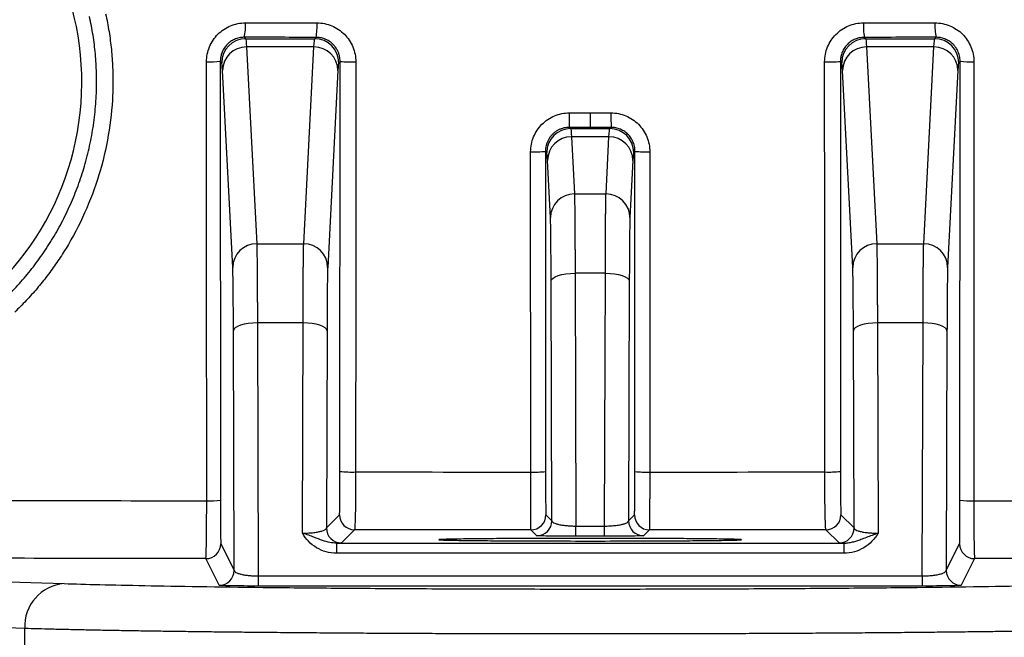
# Model space of a CAD drawing. Header units: millimetres. Extents: x 5 to 597, y 5 to 415.
# Tile 125 of 132: x 492.23 to 498.8, y 315.16 to 319.29. Entities that reach past the tile are written whole.
import ezdxf

# ---------------------------------------------------------------- set-up
doc = ezdxf.new("R2010")
doc.units = ezdxf.units.MM

msp = doc.modelspace()

# ---------------------------------------------------------------- linework, layer by layer
at = {"color": 7, "linetype": 'Continuous', "lineweight": 25}
for p, q in [((493.7293, 319.1691), (493.7388, 319.1596)), ((493.7388, 319.1596), (494.1998, 319.1596)), ((494.1998, 319.1596), (494.2091, 319.1688)), ((497.8695, 319.1688), (497.8788, 319.1596)), ((497.8788, 319.1596), (498.3398, 319.1596)), ((498.3398, 319.1596), (498.3493, 319.1691)), ((493.744, 319.1049), (493.8125, 317.7913)), ((494.1946, 319.1049), (493.744, 319.1049)), ((494.1261, 317.7913), (494.1946, 319.1049)), ((497.884, 319.1049), (497.9525, 317.7913)), ((498.3346, 319.1049), (497.884, 319.1049)), ((498.2661, 317.7913), (498.3346, 319.1049)), ((493.5692, 319.0092), (493.5701, 316.0792)), ((493.5788, 318.9996), (493.5692, 319.0092)), ((498.5094, 319.0092), (498.4998, 318.9996)), ((498.5085, 316.0792), (498.5094, 319.0092)), ((493.6525, 317.6335), (493.584, 318.9471)), ((494.3546, 318.9471), (494.2861, 317.6335)), ((494.3688, 319.0086), (494.3598, 318.9996)), ((494.368, 316.2716), (494.3688, 319.0086)), ((497.7097, 319.0086), (497.7106, 316.2716)), ((497.7188, 318.9996), (497.7097, 319.0086)), ((497.7925, 317.6335), (497.724, 318.9471)), ((498.4946, 318.9471), (498.4261, 317.6335)), ((496.0393, 318.6647), (496.0393, 318.5682)), ((495.9002, 318.5682), (495.9088, 318.5596)), ((495.9088, 318.5596), (496.1698, 318.5596)), ((496.1698, 318.5596), (496.1784, 318.5682)), ((495.914, 318.5049), (495.9339, 318.1234)), ((496.1646, 318.5049), (495.914, 318.5049)), ((496.1447, 318.1234), (496.1646, 318.5049)), ((495.6422, 316.2678), (495.6415, 318.4046)), ((495.7402, 318.4081), (495.7409, 316.2713)), ((495.7488, 318.3996), (495.7402, 318.4081)), ((496.3383, 318.4081), (496.3298, 318.3996)), ((496.3377, 316.2713), (496.3383, 318.4081)), ((496.4371, 318.4046), (496.4364, 316.2678)), ((495.7739, 317.9656), (495.754, 318.3471)), ((496.3246, 318.3471), (496.3047, 317.9656)), ((495.9339, 318.1234), (496.1447, 318.1234)), ((493.8125, 317.7913), (494.1261, 317.7913)), ((497.9525, 317.7913), (498.2661, 317.7913)), ((496.1403, 317.5948), (495.9382, 317.5948)), ((495.9382, 317.5948), (495.9433, 315.9073)), ((496.1353, 315.9073), (496.1403, 317.5948)), ((495.7831, 315.9422), (495.7783, 317.5427)), ((496.3003, 317.5427), (496.2955, 315.9422)), ((494.1217, 317.2627), (493.8169, 317.2627)), ((493.8169, 317.2627), (493.8219, 315.5743)), ((494.1175, 315.8595), (494.1217, 317.2627)), ((497.9569, 317.2627), (497.9611, 315.8595)), ((498.2617, 317.2627), (497.9569, 317.2627)), ((498.2567, 315.5743), (498.2617, 317.2627)), ((493.6617, 315.6116), (493.6569, 317.2106)), ((494.2817, 317.2106), (494.2778, 315.8945)), ((497.8008, 315.8945), (497.7969, 317.2106)), ((498.4217, 317.2106), (498.4169, 315.6116)), ((494.2778, 315.8945), (494.3654, 315.9821)), ((495.7435, 315.9818), (495.7831, 315.9422)), ((496.2955, 315.9422), (496.3351, 315.9818)), ((497.7132, 315.9821), (497.8008, 315.8945)), ((494.4654, 315.8821), (494.3778, 315.7945)), ((495.6831, 315.8422), (495.6435, 315.8818)), ((495.9433, 315.8398), (495.9433, 315.9073)), ((495.9433, 315.9073), (496.1353, 315.9073)), ((496.1353, 315.8398), (496.1353, 315.9073)), ((496.4351, 315.8818), (496.3955, 315.8422)), ((497.7008, 315.7945), (497.6132, 315.8821)), ((493.5726, 315.7897), (493.6617, 315.6116)), ((494.3447, 315.7933), (494.3447, 315.7259)), ((494.3447, 315.7933), (497.7339, 315.7933)), ((496.1353, 315.8398), (495.9433, 315.8398)), ((497.7339, 315.7933), (497.7339, 315.7259)), ((498.4169, 315.6116), (498.506, 315.7897)), ((497.7339, 315.7259), (494.3447, 315.7259)), ((487.5017, 315.6843), (492.5268, 315.5233)), ((493.5617, 315.5117), (493.4726, 315.6897)), ((498.6059, 315.6897), (498.5169, 315.5117)), ((493.8219, 315.5743), (493.8219, 315.5069)), ((493.8219, 315.5743), (498.2567, 315.5743)), ((498.2567, 315.5743), (498.2567, 315.5069)), ((498.2567, 315.5069), (493.8219, 315.5069)), ((492.2633, 315.2233), (487.2382, 315.3843)), ((492.2633, 315.0504), (492.2633, 315.2233))]:
    msp.add_line(p, q, dxfattribs=at)
at = {"color": 7, "linetype": 'Continuous', "lineweight": 25, "flags": 128}
for points in [[(493.4783, 316.0758), (493.4778, 317.7165), (493.4774, 319.0057)], [(494.4739, 319.0051), (494.4734, 317.4724), (494.473, 316.2682)], [(497.6055, 316.2682), (497.6051, 317.8009), (497.6047, 319.0051)], [(498.6012, 319.0057), (498.6007, 317.3649), (498.6003, 316.0758)], [(495.7783, 317.5427), (495.7816, 317.5529), (495.7908, 317.5626), (495.8057, 317.5716), (495.8256, 317.5794), (495.8498, 317.5859), (495.8773, 317.5907), (495.9072, 317.5938), (495.9382, 317.5948)], [(496.1403, 317.5948), (496.1714, 317.5938), (496.2013, 317.5907), (496.2288, 317.5859), (496.253, 317.5794), (496.2729, 317.5716), (496.2878, 317.5626), (496.297, 317.5529), (496.3003, 317.5427)], [(493.8169, 317.2627), (493.7858, 317.2617), (493.7559, 317.2586), (493.7284, 317.2538), (493.7042, 317.2473), (493.6843, 317.2394), (493.6694, 317.2305), (493.6602, 317.2208), (493.6569, 317.2106)], [(494.2817, 317.2106), (494.2784, 317.2208), (494.2692, 317.2305), (494.2543, 317.2394), (494.2344, 317.2473), (494.2102, 317.2538), (494.1827, 317.2586), (494.1528, 317.2617), (494.1217, 317.2627)], [(497.9569, 317.2627), (497.9258, 317.2617), (497.8959, 317.2586), (497.8684, 317.2538), (497.8442, 317.2473), (497.8243, 317.2394), (497.8094, 317.2305), (497.8002, 317.2208), (497.7969, 317.2106)], [(498.4217, 317.2106), (498.4184, 317.2208), (498.4092, 317.2305), (498.3943, 317.2394), (498.3744, 317.2473), (498.3502, 317.2538), (498.3227, 317.2586), (498.2928, 317.2617), (498.2617, 317.2627)]]:
    msp.add_lwpolyline(points, dxfattribs=at)
at = {"color": 7, "linetype": 'Continuous', "lineweight": 25}
for centre, radius, start, end in [((490.7393, 318.8691), 1.9051, 294.59335, 57.03856), ((493.4037, 319.2427), 0.3338, 347.26177, 3.93599), ((493.7973, 319.2424), 0.4182, 349.87305, 3.14787), ((498.2813, 319.2424), 0.4182, 176.85213, 190.12695), ((498.6749, 319.2427), 0.3338, 176.06401, 192.73823), ((493.7388, 318.9996), 0.16, 90.00511, 179.99489), ((494.1998, 318.9996), 0.16, 0.00511, 89.99489), ((497.8788, 318.9996), 0.16, 90.00511, 179.99489), ((498.3398, 318.9996), 0.16, 0.00511, 89.99489), ((493.7432, 318.9457), 0.1592, 89.70481, 179.50619), ((494.1954, 318.9457), 0.1592, 0.49381, 90.29519), ((497.8832, 318.9457), 0.1592, 89.70481, 179.50619), ((498.3354, 318.9457), 0.1592, 0.49381, 90.29519), ((493.4986, 319.6571), 0.6517, 268.13992, 276.2175), ((498.58, 319.6571), 0.6517, 263.7825, 271.86008), ((494.4473, 319.7871), 0.7825, 264.24619, 271.94807), ((497.6313, 319.7871), 0.7825, 268.05193, 275.75381), ((490.4615, 318.6416), 5.4392, 359.22631, 0.24293), ((501.6171, 318.6416), 5.4392, 179.75707, 180.77369), ((495.9088, 318.3996), 0.16, 90.00511, 179.99489), ((496.1698, 318.3996), 0.16, 0.00511, 89.99489), ((495.9132, 318.3457), 0.1592, 89.70481, 179.50619), ((496.1654, 318.3457), 0.1592, 0.49381, 90.29519), ((495.6655, 319.1257), 0.7215, 268.09973, 275.94986), ((496.4131, 319.1257), 0.7215, 264.05014, 271.90027), ((495.9331, 317.9642), 0.1592, 89.70481, 179.50619), ((496.1455, 317.9642), 0.1592, 0.49381, 90.29519), ((493.8117, 317.6321), 0.1592, 89.70481, 179.50619), ((494.1269, 317.6321), 0.1592, 0.49381, 90.29519), ((497.9517, 317.6321), 0.1592, 89.70481, 179.50619), ((498.2669, 317.6321), 0.1592, 0.49381, 90.29519), ((494.4465, 317.05), 0.7823, 264.24583, 271.94796), ((495.6661, 316.989), 0.7216, 268.09969, 275.94968), ((496.4125, 316.989), 0.7216, 264.05032, 271.90031), ((497.6321, 317.05), 0.7823, 268.05204, 275.75417), ((493.4995, 316.7274), 0.652, 268.13977, 276.21622), ((498.5791, 316.7274), 0.652, 263.78378, 271.86023), ((494.4654, 315.9821), 0.1, 180.00511, 269.99489), ((495.6435, 315.9818), 0.1, 270.00511, 359.99489), ((495.6831, 315.9422), 0.1, 270.00511, 359.99489), ((496.3955, 315.9422), 0.1, 180.00511, 269.99489), ((496.4351, 315.9818), 0.1, 180.00511, 269.99489), ((497.6132, 315.9821), 0.1, 270.00511, 359.99489), ((494.3778, 315.8945), 0.1, 180.00511, 269.99489), ((497.7008, 315.8945), 0.1, 270.00511, 359.99489), ((493.4726, 315.7897), 0.1, 270.00695, 359.98651), ((498.606, 315.7897), 0.1, 180.01349, 269.99305), ((493.5617, 315.6117), 0.1, 270.00695, 359.98651), ((498.5169, 315.6117), 0.1, 180.01349, 269.99305), ((492.5493, 315.2378), 0.2863, 94.50712, 182.90924)]:
    msp.add_arc(centre, radius, start, end, dxfattribs=at)
for points, knots in [([(492.8036, 319.3259), (492.8078, 319.3062), (492.8161, 319.2668), (492.8264, 319.2072), (492.8351, 319.1475), (492.842, 319.0875), (492.8472, 319.0273), (492.8506, 318.9668), (492.8523, 318.9061), (492.8522, 318.8451), (492.8483, 318.7144), (492.8269, 318.5141), (492.7638, 318.25), (492.6686, 317.9955), (492.5668, 317.8027), (492.4782, 317.6654), (492.4142, 317.5767), (492.3459, 317.4919), (492.2736, 317.4108), (492.222, 317.3601), (492.1962, 317.3347)], [0, 0, 0, 0, 0.027846, 0.055647, 0.083426, 0.111208, 0.139017, 0.166875, 0.194807, 0.222837, 0.250987, 0.37526, 0.499935, 0.624612, 0.749094, 0.799748, 0.850027, 0.900068, 0.950012, 1, 1, 1, 1]), ([(492.7431, 318.8691), (492.743, 318.89), (492.7427, 318.9319), (492.7399, 318.9948), (492.7351, 319.0577), (492.7284, 319.1205), (492.7196, 319.1831), (492.7089, 319.2455), (492.7001, 319.2869), (492.6957, 319.3076)], [0, 0, 0, 0, 0.142172, 0.284573, 0.427203, 0.570061, 0.713147, 0.85646, 1, 1, 1, 1]), ([(493.4774, 319.0057), (493.4774, 319.04), (493.4841, 319.0737), (493.5036, 319.1209), (493.5115, 319.1358), (493.5303, 319.1641), (493.5413, 319.1775), (493.5771, 319.2135), (493.6061, 319.2328), (493.6684, 319.2588), (493.7025, 319.2656), (493.7367, 319.2656)], [0, 0, 0, 0, 0.25, 0.25, 0.375, 0.375, 0.5, 0.5, 0.75, 0.75, 1, 1, 1, 1]), ([(494.2149, 319.2653), (494.2492, 319.2653), (494.2828, 319.2585), (494.3299, 319.2389), (494.3448, 319.2309), (494.3729, 319.212), (494.3862, 319.201), (494.422, 319.165), (494.4413, 319.136), (494.4671, 319.0735), (494.4739, 319.0394), (494.4739, 319.0051)], [0, 0, 0, 0, 0.25, 0.25, 0.375, 0.375, 0.5, 0.5, 0.75, 0.75, 1, 1, 1, 1]), ([(497.6047, 319.0051), (497.6047, 319.0394), (497.6114, 319.0731), (497.6308, 319.1203), (497.6387, 319.1352), (497.6575, 319.1635), (497.6684, 319.1769), (497.7042, 319.2129), (497.733, 319.2323), (497.7953, 319.2584), (497.8294, 319.2653), (497.8636, 319.2653)], [0, 0, 0, 0, 0.25, 0.25, 0.375, 0.375, 0.5, 0.5, 0.75, 0.75, 1, 1, 1, 1]), ([(498.3419, 319.2656), (498.3761, 319.2656), (498.4097, 319.2589), (498.4568, 319.2394), (498.4717, 319.2314), (498.4999, 319.2126), (498.5133, 319.2016), (498.5491, 319.1656), (498.5685, 319.1366), (498.5943, 319.0741), (498.6012, 319.04), (498.6012, 319.0057)], [0, 0, 0, 0, 0.25, 0.25, 0.375, 0.375, 0.5, 0.5, 0.75, 0.75, 1, 1, 1, 1]), ([(493.7293, 319.1691), (493.7234, 319.1689), (493.7118, 319.1686), (493.6949, 319.1657), (493.679, 319.1614), (493.6641, 319.1556), (493.6503, 319.1486), (493.6377, 319.1407), (493.6263, 319.132), (493.6117, 319.1187), (493.5953, 319.0988), (493.5804, 319.0709), (493.5709, 319.0406), (493.5697, 319.0197), (493.5692, 319.0092)], [0, 0, 0, 0, 0.070547, 0.138804, 0.204776, 0.268466, 0.329882, 0.38903, 0.445917, 0.500551, 0.625761, 0.750659, 0.875366, 1, 1, 1, 1]), ([(494.3688, 319.0086), (494.3687, 319.0141), (494.3684, 319.0256), (494.3654, 319.0436), (494.3599, 319.0629), (494.3512, 319.0831), (494.3387, 319.1033), (494.319, 319.1265), (494.2918, 319.1475), (494.2598, 319.1615), (494.2324, 319.1679), (494.2161, 319.1685), (494.2091, 319.1688)], [0, 0, 0, 0, 0.065018, 0.137396, 0.217134, 0.304233, 0.39869, 0.500504, 0.666275, 0.80482, 0.916078, 1, 1, 1, 1]), ([(497.8695, 319.1688), (497.8641, 319.1686), (497.8518, 319.1683), (497.8313, 319.1647), (497.8073, 319.157), (497.781, 319.1432), (497.7547, 319.1219), (497.7329, 319.0942), (497.7185, 319.0638), (497.711, 319.0352), (497.7101, 319.017), (497.7097, 319.0086)], [0, 0, 0, 0, 0.06497, 0.147506, 0.247593, 0.365214, 0.500348, 0.649959, 0.783115, 0.899799, 1, 1, 1, 1]), ([(498.5094, 319.0092), (498.5092, 319.0152), (498.5089, 319.0271), (498.5057, 319.0449), (498.5008, 319.0622), (498.4939, 319.0789), (498.4851, 319.0946), (498.4747, 319.1094), (498.4604, 319.1253), (498.4407, 319.1417), (498.4143, 319.1565), (498.3833, 319.167), (498.3609, 319.1684), (498.3493, 319.1691)], [0, 0, 0, 0, 0.071341, 0.142698, 0.214093, 0.285548, 0.357086, 0.428728, 0.500498, 0.611775, 0.732085, 0.861481, 1, 1, 1, 1]), ([(492.1153, 317.4108), (492.1307, 317.4256), (492.1614, 317.4553), (492.2058, 317.5018), (492.249, 317.5499), (492.2908, 317.5996), (492.3311, 317.651), (492.37, 317.7039), (492.4073, 317.7584), (492.4431, 317.8143), (492.4771, 317.8717), (492.5094, 317.9305), (492.5398, 317.9907), (492.5684, 318.0522), (492.5951, 318.1149), (492.6197, 318.1788), (492.6423, 318.2439), (492.6628, 318.31), (492.6811, 318.3771), (492.6972, 318.4452), (492.711, 318.5141), (492.7224, 318.5839), (492.7314, 318.6543), (492.738, 318.7254), (492.7422, 318.7971), (492.7428, 318.845), (492.7431, 318.8691)], [0, 0, 0, 0, 0.039186, 0.078585, 0.118198, 0.158024, 0.198063, 0.238316, 0.278782, 0.319463, 0.360357, 0.401467, 0.442792, 0.484334, 0.526092, 0.568069, 0.610264, 0.652679, 0.695314, 0.73817, 0.781249, 0.82455, 0.868076, 0.911825, 0.9558, 1, 1, 1, 1]), ([(495.6415, 318.4046), (495.6415, 318.4389), (495.6482, 318.4725), (495.6676, 318.5197), (495.6756, 318.5346), (495.6943, 318.5629), (495.7052, 318.5763), (495.741, 318.6123), (495.7699, 318.6317), (495.8323, 318.6577), (495.8663, 318.6647), (495.9006, 318.6647)], [0, 0, 0, 0, 0.25, 0.25, 0.375, 0.375, 0.5, 0.5, 0.75, 0.75, 1, 1, 1, 1]), ([(496.178, 318.6647), (496.2122, 318.6647), (496.2459, 318.6579), (496.293, 318.6383), (496.3079, 318.6303), (496.336, 318.6114), (496.3494, 318.6004), (496.3852, 318.5644), (496.4045, 318.5354), (496.4302, 318.4729), (496.4371, 318.4389), (496.4371, 318.4046)], [0, 0, 0, 0, 0.25, 0.25, 0.375, 0.375, 0.5, 0.5, 0.75, 0.75, 1, 1, 1, 1]), ([(495.9002, 318.5682), (495.8941, 318.568), (495.8817, 318.5676), (495.8634, 318.5642), (495.8455, 318.5589), (495.8281, 318.5514), (495.8116, 318.5419), (495.7963, 318.5303), (495.7823, 318.5169), (495.77, 318.5018), (495.7595, 318.4851), (495.7511, 318.4672), (495.7449, 318.4481), (495.741, 318.4283), (495.7405, 318.4149), (495.7402, 318.4081)], [0, 0, 0, 0, 0.073142, 0.146899, 0.221275, 0.296275, 0.371904, 0.448164, 0.52506, 0.602596, 0.680775, 0.759602, 0.839079, 0.919211, 1, 1, 1, 1]), ([(496.3383, 318.4081), (496.3382, 318.414), (496.3378, 318.4257), (496.3348, 318.4429), (496.3302, 318.4597), (496.3238, 318.4757), (496.3157, 318.4908), (496.3062, 318.5049), (496.2953, 318.5178), (496.2832, 318.5294), (496.2701, 318.5397), (496.256, 318.5484), (496.2413, 318.5556), (496.2259, 318.5612), (496.2103, 318.5652), (496.1944, 318.5677), (496.1837, 318.568), (496.1784, 318.5682)], [0, 0, 0, 0, 0.070056, 0.139618, 0.208688, 0.277268, 0.34536, 0.412966, 0.48009, 0.546733, 0.612899, 0.678589, 0.743806, 0.808552, 0.872832, 0.936647, 1, 1, 1, 1]), ([(495.9339, 318.1234), (495.934, 318.121), (495.9342, 318.1163), (495.9344, 318.1068), (495.9347, 318.0958), (495.9349, 318.0831), (495.9352, 318.069), (495.9354, 318.0535), (495.9356, 318.0367), (495.9358, 318.0187), (495.936, 317.9996), (495.9362, 317.9795), (495.9364, 317.9586), (495.9366, 317.9368), (495.9368, 317.9144), (495.9369, 317.8913), (495.9371, 317.8677), (495.9372, 317.8437), (495.9374, 317.8193), (495.9375, 317.7946), (495.9376, 317.7698), (495.9377, 317.7447), (495.9379, 317.7196), (495.9379, 317.6945), (495.938, 317.6695), (495.9381, 317.6445), (495.9382, 317.6197), (495.9382, 317.6031), (495.9382, 317.5948)], [0, 0, 0, 0, 0.04643, 0.092223, 0.137378, 0.181896, 0.225776, 0.269019, 0.311624, 0.353592, 0.394922, 0.435615, 0.47567, 0.515088, 0.553868, 0.592011, 0.629517, 0.666385, 0.702615, 0.738208, 0.773163, 0.807481, 0.841161, 0.874204, 0.906609, 0.938377, 0.969507, 1, 1, 1, 1]), ([(496.1403, 317.5948), (496.1404, 317.6075), (496.1404, 317.6331), (496.1406, 317.6712), (496.1407, 317.7096), (496.1409, 317.748), (496.141, 317.7862), (496.1412, 317.824), (496.1414, 317.8611), (496.1417, 317.8972), (496.1419, 317.932), (496.1422, 317.9652), (496.1425, 317.9965), (496.1428, 318.0256), (496.1432, 318.052), (496.1435, 318.0755), (496.1439, 318.0955), (496.1443, 318.1121), (496.1446, 318.1196), (496.1447, 318.1234)], [0, 0, 0, 0, 0.046896, 0.095283, 0.145161, 0.19653, 0.24939, 0.303741, 0.359583, 0.416916, 0.47574, 0.536055, 0.59786, 0.661157, 0.725944, 0.792222, 0.859991, 0.92925, 1, 1, 1, 1]), ([(495.7783, 317.5427), (495.7781, 317.5943), (495.7779, 317.6454), (495.7773, 317.7408), (495.777, 317.7849), (495.7762, 317.8608), (495.7758, 317.8924), (495.7748, 317.9403), (495.7744, 317.9566), (495.7739, 317.9656)], [0, 0, 0, 0, 0.25, 0.25, 0.5, 0.5, 0.75, 0.75, 1, 1, 1, 1]), ([(496.3047, 317.9656), (496.3042, 317.9566), (496.3037, 317.9403), (496.3028, 317.8924), (496.3024, 317.8608), (496.3016, 317.7849), (496.3013, 317.7408), (496.3007, 317.6454), (496.3005, 317.5943), (496.3003, 317.5427)], [0, 0, 0, 0, 0.25, 0.25, 0.5, 0.5, 0.75, 0.75, 1, 1, 1, 1]), ([(493.8125, 317.7913), (493.8126, 317.7889), (493.8128, 317.7842), (493.813, 317.7747), (493.8133, 317.7637), (493.8135, 317.751), (493.8138, 317.7369), (493.814, 317.7214), (493.8142, 317.7046), (493.8144, 317.6866), (493.8146, 317.6675), (493.8148, 317.6474), (493.815, 317.6265), (493.8152, 317.6047), (493.8154, 317.5823), (493.8155, 317.5592), (493.8157, 317.5356), (493.8159, 317.5116), (493.816, 317.4872), (493.8161, 317.4625), (493.8162, 317.4377), (493.8164, 317.4126), (493.8165, 317.3875), (493.8166, 317.3624), (493.8166, 317.3374), (493.8167, 317.3124), (493.8168, 317.2876), (493.8168, 317.271), (493.8169, 317.2627)], [0, 0, 0, 0, 0.04643, 0.092223, 0.137378, 0.181896, 0.225776, 0.269019, 0.311624, 0.353592, 0.394922, 0.435615, 0.47567, 0.515088, 0.553868, 0.592011, 0.629517, 0.666385, 0.702615, 0.738208, 0.773163, 0.807481, 0.841161, 0.874204, 0.906609, 0.938377, 0.969507, 1, 1, 1, 1]), ([(494.1217, 317.2627), (494.1218, 317.2754), (494.1218, 317.301), (494.1219, 317.3391), (494.1221, 317.3775), (494.1222, 317.4159), (494.1224, 317.4541), (494.1226, 317.4919), (494.1228, 317.529), (494.1231, 317.5651), (494.1233, 317.5999), (494.1236, 317.6331), (494.1239, 317.6644), (494.1242, 317.6935), (494.1246, 317.7199), (494.1249, 317.7434), (494.1253, 317.7634), (494.1257, 317.78), (494.126, 317.7875), (494.1261, 317.7913)], [0, 0, 0, 0, 0.046896, 0.095283, 0.145161, 0.19653, 0.24939, 0.303741, 0.359583, 0.416916, 0.47574, 0.536055, 0.59786, 0.661157, 0.725944, 0.792222, 0.859991, 0.92925, 1, 1, 1, 1]), ([(497.9525, 317.7913), (497.9526, 317.7889), (497.9528, 317.7842), (497.953, 317.7747), (497.9533, 317.7637), (497.9535, 317.751), (497.9538, 317.7369), (497.954, 317.7214), (497.9542, 317.7046), (497.9544, 317.6866), (497.9546, 317.6675), (497.9548, 317.6474), (497.955, 317.6265), (497.9552, 317.6047), (497.9554, 317.5823), (497.9555, 317.5592), (497.9557, 317.5356), (497.9559, 317.5116), (497.956, 317.4872), (497.9561, 317.4625), (497.9562, 317.4377), (497.9564, 317.4126), (497.9565, 317.3875), (497.9566, 317.3624), (497.9566, 317.3374), (497.9567, 317.3124), (497.9568, 317.2876), (497.9568, 317.271), (497.9569, 317.2627)], [0, 0, 0, 0, 0.04643, 0.092223, 0.137378, 0.181896, 0.225776, 0.269019, 0.311624, 0.353592, 0.394922, 0.435615, 0.47567, 0.515088, 0.553868, 0.592011, 0.629517, 0.666385, 0.702615, 0.738208, 0.773163, 0.807481, 0.841161, 0.874204, 0.906609, 0.938377, 0.969507, 1, 1, 1, 1]), ([(498.2617, 317.2627), (498.2618, 317.2754), (498.2618, 317.301), (498.2619, 317.3391), (498.2621, 317.3775), (498.2622, 317.4159), (498.2624, 317.4541), (498.2626, 317.4919), (498.2628, 317.529), (498.2631, 317.5651), (498.2633, 317.5999), (498.2636, 317.6331), (498.2639, 317.6644), (498.2642, 317.6935), (498.2646, 317.7199), (498.2649, 317.7434), (498.2653, 317.7634), (498.2657, 317.78), (498.266, 317.7875), (498.2661, 317.7913)], [0, 0, 0, 0, 0.046896, 0.095283, 0.145161, 0.19653, 0.24939, 0.303741, 0.359583, 0.416916, 0.47574, 0.536055, 0.59786, 0.661157, 0.725944, 0.792222, 0.859991, 0.92925, 1, 1, 1, 1]), ([(493.6569, 317.2106), (493.6567, 317.2622), (493.6565, 317.3133), (493.6559, 317.4087), (493.6556, 317.4528), (493.6548, 317.5287), (493.6544, 317.5603), (493.6535, 317.6082), (493.653, 317.6245), (493.6525, 317.6335)], [0, 0, 0, 0, 0.25, 0.25, 0.5, 0.5, 0.75, 0.75, 1, 1, 1, 1]), ([(494.2861, 317.6335), (494.2856, 317.6245), (494.2851, 317.6082), (494.2842, 317.5603), (494.2838, 317.5287), (494.283, 317.4528), (494.2827, 317.4087), (494.2821, 317.3133), (494.2819, 317.2622), (494.2817, 317.2106)], [0, 0, 0, 0, 0.25, 0.25, 0.5, 0.5, 0.75, 0.75, 1, 1, 1, 1]), ([(497.7969, 317.2106), (497.7967, 317.2622), (497.7965, 317.3133), (497.7959, 317.4087), (497.7956, 317.4528), (497.7948, 317.5287), (497.7944, 317.5603), (497.7935, 317.6082), (497.793, 317.6245), (497.7925, 317.6335)], [0, 0, 0, 0, 0.25, 0.25, 0.5, 0.5, 0.75, 0.75, 1, 1, 1, 1]), ([(498.4261, 317.6335), (498.4256, 317.6245), (498.4251, 317.6082), (498.4242, 317.5603), (498.4238, 317.5287), (498.423, 317.4528), (498.4227, 317.4087), (498.4221, 317.3133), (498.4219, 317.2622), (498.4217, 317.2106)], [0, 0, 0, 0, 0.25, 0.25, 0.5, 0.5, 0.75, 0.75, 1, 1, 1, 1]), ([(494.3654, 315.9821), (494.3658, 315.9825), (494.3661, 315.9901), (494.3665, 316.012), (494.3667, 316.0208), (494.367, 316.0417), (494.3671, 316.0538), (494.3675, 316.0937), (494.3677, 316.1257), (494.3679, 316.1952), (494.368, 316.2331), (494.368, 316.2716)], [0, 0, 0, 0, 0.25, 0.25, 0.375, 0.375, 0.5, 0.5, 0.75, 0.75, 1, 1, 1, 1]), ([(494.473, 316.2682), (494.473, 316.2589), (494.473, 316.2402), (494.4729, 316.2119), (494.4728, 316.1833), (494.4727, 316.1546), (494.4725, 316.126), (494.4722, 316.0978), (494.4719, 316.0703), (494.4715, 316.0439), (494.4711, 316.0187), (494.4706, 315.9901), (494.4699, 315.96), (494.469, 315.9314), (494.468, 315.9091), (494.467, 315.8937), (494.4661, 315.8842), (494.4656, 315.8828), (494.4654, 315.8821)], [0, 0, 0, 0, 0.0454067, 0.0920992, 0.1400092, 0.1890515, 0.2391243, 0.2901097, 0.3418741, 0.3942704, 0.4471397, 0.5003142, 0.5877461, 0.674407, 0.7595663, 0.8425683, 0.9228589, 1, 1, 1, 1]), ([(495.6435, 315.8818), (495.6435, 315.8821), (495.6434, 315.8826), (495.6433, 315.886), (495.6432, 315.8915), (495.6432, 315.8993), (495.6431, 315.9094), (495.643, 315.922), (495.6429, 315.9369), (495.6428, 315.9541), (495.6427, 315.9736), (495.6425, 315.9982), (495.6424, 316.0296), (495.6423, 316.0693), (495.6422, 316.1139), (495.6422, 316.1628), (495.6422, 316.2145), (495.6422, 316.25), (495.6422, 316.2678)], [0, 0, 0, 0, 0.045931, 0.093054, 0.14129, 0.190545, 0.240707, 0.291651, 0.343239, 0.395319, 0.447733, 0.500316, 0.576188, 0.656137, 0.739432, 0.825187, 0.912399, 1, 1, 1, 1]), ([(495.7409, 316.2713), (495.7409, 316.2328), (495.741, 316.1954), (495.7412, 316.1429), (495.7413, 316.1263), (495.7415, 316.0951), (495.7416, 316.0802), (495.7419, 316.0404), (495.7422, 316.0189), (495.7428, 315.99), (495.7432, 315.9821), (495.7435, 315.9818)], [0, 0, 0, 0, 0.25, 0.25, 0.375, 0.375, 0.5, 0.5, 0.75, 0.75, 1, 1, 1, 1]), ([(496.3351, 315.9818), (496.3354, 315.9821), (496.3358, 315.9898), (496.3362, 316.0116), (496.3364, 316.0205), (496.3366, 316.0414), (496.3368, 316.0535), (496.3371, 316.0934), (496.3373, 316.1254), (496.3376, 316.1949), (496.3377, 316.2328), (496.3377, 316.2713)], [0, 0, 0, 0, 0.25, 0.25, 0.375, 0.375, 0.5, 0.5, 0.75, 0.75, 1, 1, 1, 1]), ([(496.4364, 316.2678), (496.4364, 316.2586), (496.4364, 316.2398), (496.4364, 316.2116), (496.4364, 316.1829), (496.4363, 316.1542), (496.4363, 316.1256), (496.4363, 316.0974), (496.4362, 316.07), (496.4361, 316.0435), (496.4361, 316.0184), (496.436, 315.9898), (496.4359, 315.9597), (496.4358, 315.9311), (496.4357, 315.9088), (496.4355, 315.8933), (496.4354, 315.8838), (496.4352, 315.8825), (496.4351, 315.8818)], [0, 0, 0, 0, 0.045458, 0.092193, 0.140135, 0.189199, 0.239281, 0.290262, 0.34201, 0.394375, 0.4472, 0.500315, 0.587755, 0.674422, 0.759584, 0.842585, 0.92287, 1, 1, 1, 1]), ([(497.6132, 315.8821), (497.613, 315.8823), (497.6126, 315.8829), (497.6116, 315.8895), (497.6103, 315.9099), (497.609, 315.9472), (497.6079, 315.991), (497.6072, 316.0349), (497.6066, 316.0789), (497.6061, 316.1255), (497.6058, 316.1733), (497.6056, 316.2209), (497.6056, 316.2526), (497.6055, 316.2682)], [0, 0, 0, 0, 0.035453, 0.117322, 0.250462, 0.38679, 0.50004, 0.588422, 0.675654, 0.761005, 0.843838, 0.923635, 1, 1, 1, 1]), ([(497.7106, 316.2716), (497.7106, 316.2331), (497.7107, 316.1957), (497.7109, 316.1432), (497.7109, 316.1266), (497.7111, 316.0953), (497.7112, 316.0805), (497.7116, 316.0407), (497.7119, 316.0192), (497.7125, 315.9903), (497.7128, 315.9825), (497.7132, 315.9821)], [0, 0, 0, 0, 0.25, 0.25, 0.375, 0.375, 0.5, 0.5, 0.75, 0.75, 1, 1, 1, 1]), ([(493.4726, 315.6897), (493.4727, 315.69), (493.473, 315.6908), (493.4737, 315.6976), (493.4747, 315.7184), (493.4757, 315.756), (493.4764, 315.7997), (493.477, 315.8435), (493.4775, 315.8874), (493.4779, 315.9338), (493.4781, 315.9813), (493.4782, 316.0287), (493.4783, 316.0603), (493.4783, 316.0758)], [0, 0, 0, 0, 0.034185, 0.116021, 0.25044, 0.386723, 0.500033, 0.588486, 0.675746, 0.761092, 0.843902, 0.923666, 1, 1, 1, 1]), ([(493.5701, 316.0792), (493.5701, 316.0409), (493.5701, 316.0036), (493.5703, 315.9513), (493.5704, 315.9348), (493.5706, 315.9036), (493.5707, 315.8888), (493.5711, 315.8491), (493.5714, 315.8276), (493.572, 315.7984), (493.5723, 315.7904), (493.5726, 315.7897)], [0, 0, 0, 0, 0.25, 0.25, 0.375, 0.375, 0.5, 0.5, 0.75, 0.75, 1, 1, 1, 1]), ([(498.506, 315.7897), (498.5063, 315.7904), (498.5066, 315.7983), (498.5071, 315.8203), (498.5072, 315.8292), (498.5075, 315.8501), (498.5076, 315.8622), (498.5079, 315.8887), (498.508, 315.9032), (498.5082, 315.9344), (498.5082, 315.9512), (498.5084, 316.0031), (498.5085, 316.0409), (498.5085, 316.0792)], [0, 0, 0, 0, 0.25, 0.25, 0.375, 0.375, 0.5, 0.5, 0.625, 0.625, 0.75, 0.75, 1, 1, 1, 1]), ([(498.6003, 316.0758), (498.6003, 316.0666), (498.6003, 316.0479), (498.6004, 316.0198), (498.6004, 315.9914), (498.6006, 315.9628), (498.6007, 315.9343), (498.6009, 315.9062), (498.6012, 315.8789), (498.6014, 315.8525), (498.6018, 315.8274), (498.6022, 315.795), (498.6029, 315.7558), (498.6039, 315.7183), (498.6049, 315.6976), (498.6056, 315.6908), (498.6059, 315.69), (498.6059, 315.6897)], [0, 0, 0, 0, 0.045402, 0.092089, 0.139994, 0.189033, 0.239109, 0.290104, 0.341887, 0.394316, 0.447232, 0.500471, 0.613744, 0.750114, 0.8839, 0.96557, 1, 1, 1, 1]), ([(495.7831, 315.9422), (495.7833, 315.9409), (495.7838, 315.9383), (495.7868, 315.9349), (495.7905, 315.9319), (495.7972, 315.9279), (495.8091, 315.923), (495.8301, 315.9174), (495.8551, 315.9129), (495.8835, 315.9097), (495.9132, 315.9077), (495.9334, 315.9074), (495.9433, 315.9073)], [0, 0, 0, 0, 0.0800535, 0.149341, 0.2078616, 0.2556168, 0.3977554, 0.5228321, 0.6538563, 0.7757526, 0.8892036, 1, 1, 1, 1]), ([(496.1353, 315.9073), (496.1409, 315.9073), (496.1524, 315.9074), (496.1695, 315.9082), (496.1865, 315.9092), (496.2032, 315.9107), (496.2192, 315.9126), (496.2344, 315.9149), (496.2515, 315.9182), (496.2695, 315.923), (496.2835, 315.9288), (496.2933, 315.9354), (496.2947, 315.9397), (496.2955, 315.9422)], [0, 0, 0, 0, 0.063151, 0.127624, 0.193656, 0.261469, 0.331268, 0.40324, 0.477557, 0.602535, 0.744691, 0.850826, 1, 1, 1, 1]), ([(494.1175, 315.8595), (494.1232, 315.8596), (494.1347, 315.8597), (494.1518, 315.8604), (494.1688, 315.8615), (494.1854, 315.863), (494.2015, 315.8648), (494.2166, 315.8671), (494.2337, 315.8704), (494.2517, 315.8752), (494.2658, 315.881), (494.2755, 315.8876), (494.2769, 315.892), (494.2778, 315.8945)], [0, 0, 0, 0, 0.063151, 0.127624, 0.193656, 0.261469, 0.331268, 0.40324, 0.477557, 0.602535, 0.744691, 0.850826, 1, 1, 1, 1]), ([(494.3447, 315.7259), (494.321, 315.7259), (494.298, 315.7291), (494.253, 315.7416), (494.2315, 315.7509), (494.192, 315.7745), (494.1738, 315.789), (494.1424, 315.8216), (494.1287, 315.8402), (494.1175, 315.8595)], [0, 0, 0, 0, 0.25, 0.25, 0.5, 0.5, 0.75, 0.75, 1, 1, 1, 1]), ([(494.3447, 315.7933), (494.3159, 315.7932), (494.2859, 315.7998), (494.2344, 315.8173), (494.2159, 315.8245), (494.1731, 315.8406), (494.1481, 315.8497), (494.1175, 315.8595)], [0, 0, 0, 0, 0.5, 0.5, 0.75, 0.75, 1, 1, 1, 1]), ([(497.9611, 315.8595), (497.9497, 315.84), (497.9362, 315.8216), (497.9048, 315.789), (497.8866, 315.7745), (497.8471, 315.7509), (497.8256, 315.7416), (497.7806, 315.7291), (497.7576, 315.7259), (497.7339, 315.7259)], [0, 0, 0, 0, 0.25, 0.25, 0.5, 0.5, 0.75, 0.75, 1, 1, 1, 1]), ([(497.7339, 315.7933), (497.7345, 315.7933), (497.7357, 315.7933), (497.7382, 315.7933), (497.7424, 315.7935), (497.7508, 315.7939), (497.7677, 315.7957), (497.7915, 315.8004), (497.8196, 315.8087), (497.8509, 315.8198), (497.8852, 315.8331), (497.9232, 315.8471), (497.9485, 315.8554), (497.9611, 315.8595)], [0, 0, 0, 0, 0.007814, 0.01565, 0.031303, 0.062553, 0.124929, 0.249779, 0.374331, 0.499804, 0.672793, 0.837656, 1, 1, 1, 1]), ([(497.8008, 315.8945), (497.8011, 315.8931), (497.8016, 315.8906), (497.8046, 315.8871), (497.8082, 315.8842), (497.8149, 315.8801), (497.8269, 315.8752), (497.8478, 315.8696), (497.8728, 315.8652), (497.9013, 315.8619), (497.9309, 315.8599), (497.9511, 315.8597), (497.9611, 315.8595)], [0, 0, 0, 0, 0.080054, 0.149341, 0.207862, 0.255617, 0.397755, 0.522832, 0.653856, 0.775753, 0.889204, 1, 1, 1, 1]), ([(496.0393, 315.825), (495.9551, 315.825), (495.8599, 315.8249), (495.7048, 315.8245), (495.6511, 315.8243), (495.5423, 315.8239), (495.4872, 315.8236), (495.3794, 315.8229), (495.3269, 315.8225), (495.2298, 315.8215), (495.1854, 315.8209), (495.1108, 315.8197), (495.0808, 315.8191), (495.04, 315.8177), (495.0293, 315.8169), (495.0293, 315.8154), (495.04, 315.8147), (495.0808, 315.8133), (495.1108, 315.8126), (495.1854, 315.8114), (495.2298, 315.8109), (495.3269, 315.8099), (495.3794, 315.8095), (495.4872, 315.8088), (495.5423, 315.8085), (495.6511, 315.808), (495.7048, 315.8079), (495.8599, 315.8075), (495.9551, 315.8074), (496.0393, 315.8074)], [0, 0, 0, 0, 0.125, 0.125, 0.1875, 0.1875, 0.25, 0.25, 0.3125, 0.3125, 0.375, 0.375, 0.4375, 0.4375, 0.5, 0.5, 0.5625, 0.5625, 0.625, 0.625, 0.6875, 0.6875, 0.75, 0.75, 0.8125, 0.8125, 0.875, 0.875, 1, 1, 1, 1]), ([(495.9433, 315.8398), (495.9128, 315.8398), (495.8799, 315.8399), (495.8162, 315.8401), (495.7855, 315.8403), (495.7348, 315.8408), (495.7149, 315.8411), (495.6892, 315.8416), (495.6834, 315.8419), (495.6831, 315.8422)], [0, 0, 0, 0, 0.25, 0.25, 0.5, 0.5, 0.75, 0.75, 1, 1, 1, 1]), ([(496.0393, 315.8074), (496.1235, 315.8074), (496.2187, 315.8075), (496.3738, 315.8079), (496.4275, 315.808), (496.5363, 315.8085), (496.5914, 315.8088), (496.6992, 315.8095), (496.7517, 315.8099), (496.8488, 315.8109), (496.8932, 315.8114), (496.9677, 315.8126), (496.9978, 315.8133), (497.0386, 315.8147), (497.0493, 315.8154), (497.0493, 315.8169), (497.0386, 315.8177), (496.9978, 315.8191), (496.9677, 315.8197), (496.8932, 315.8209), (496.8488, 315.8215), (496.7517, 315.8225), (496.6992, 315.8229), (496.5914, 315.8236), (496.5363, 315.8239), (496.4275, 315.8243), (496.3738, 315.8245), (496.2187, 315.8249), (496.1235, 315.825), (496.0393, 315.825)], [0, 0, 0, 0, 0.125, 0.125, 0.1875, 0.1875, 0.25, 0.25, 0.3125, 0.3125, 0.375, 0.375, 0.4375, 0.4375, 0.5, 0.5, 0.5625, 0.5625, 0.625, 0.625, 0.6875, 0.6875, 0.75, 0.75, 0.8125, 0.8125, 0.875, 0.875, 1, 1, 1, 1]), ([(496.3955, 315.8422), (496.3952, 315.8419), (496.3894, 315.8416), (496.3637, 315.8411), (496.3438, 315.8408), (496.2931, 315.8403), (496.2624, 315.8401), (496.1987, 315.8399), (496.1658, 315.8398), (496.1353, 315.8398)], [0, 0, 0, 0, 0.25, 0.25, 0.5, 0.5, 0.75, 0.75, 1, 1, 1, 1]), ([(493.6617, 315.6116), (493.6619, 315.6102), (493.6624, 315.6075), (493.6654, 315.6038), (493.6691, 315.6006), (493.6758, 315.5963), (493.6877, 315.5911), (493.7087, 315.5851), (493.7336, 315.5803), (493.7621, 315.5769), (493.7918, 315.5747), (493.812, 315.5744), (493.8219, 315.5743)], [0, 0, 0, 0, 0.08028, 0.149765, 0.208454, 0.256349, 0.398754, 0.52393, 0.654874, 0.776526, 0.88962, 1, 1, 1, 1]), ([(498.2567, 315.5743), (498.2623, 315.5744), (498.2738, 315.5745), (498.2909, 315.5752), (498.3079, 315.5764), (498.3246, 315.578), (498.3406, 315.58), (498.3558, 315.5824), (498.3729, 315.5859), (498.3909, 315.5911), (498.4049, 315.5972), (498.4147, 315.6043), (498.4161, 315.6089), (498.4169, 315.6116)], [0, 0, 0, 0, 0.062912, 0.127154, 0.192977, 0.260613, 0.330277, 0.402166, 0.476458, 0.601536, 0.743958, 0.8504, 1, 1, 1, 1]), ([(492.5268, 315.5233), (492.6668, 315.5188), (492.8446, 315.5143), (493.2866, 315.5057), (493.5511, 315.5016), (494.0084, 315.4964), (494.1708, 315.4949), (494.5124, 315.4921), (494.6916, 315.4908), (495.0623, 315.4889), (495.2538, 315.4881), (495.6433, 315.4871), (495.8413, 315.4869), (496.2373, 315.4869), (496.4353, 315.4871), (496.8248, 315.4881), (497.0162, 315.4889), (497.387, 315.4908), (497.5662, 315.4921), (497.9078, 315.4949), (498.0702, 315.4964), (498.5275, 315.5016), (498.792, 315.5057), (499.234, 315.5143), (499.4118, 315.5188), (499.5518, 315.5233)], [0, 0, 0, 0, 0.125, 0.125, 0.25, 0.25, 0.3125, 0.3125, 0.375, 0.375, 0.4375, 0.4375, 0.5, 0.5, 0.5625, 0.5625, 0.625, 0.625, 0.6875, 0.6875, 0.75, 0.75, 0.875, 0.875, 1, 1, 1, 1]), ([(493.8219, 315.5069), (493.7914, 315.5069), (493.7585, 315.507), (493.6948, 315.5074), (493.6641, 315.5078), (493.6134, 315.5087), (493.5935, 315.5093), (493.5678, 315.5105), (493.562, 315.5111), (493.5617, 315.5117)], [0, 0, 0, 0, 0.25, 0.25, 0.5, 0.5, 0.75, 0.75, 1, 1, 1, 1]), ([(498.5169, 315.5117), (498.5166, 315.5111), (498.5108, 315.5105), (498.4851, 315.5093), (498.4652, 315.5087), (498.4145, 315.5078), (498.3838, 315.5074), (498.3201, 315.507), (498.2872, 315.5069), (498.2567, 315.5069)], [0, 0, 0, 0, 0.25, 0.25, 0.5, 0.5, 0.75, 0.75, 1, 1, 1, 1]), ([(496.0393, 315.1869), (496.008, 315.1869), (495.9455, 315.1869), (495.8516, 315.187), (495.7575, 315.187), (495.6635, 315.1872), (495.5694, 315.1873), (495.4753, 315.1875), (495.3813, 315.1877), (495.2874, 315.188), (495.1938, 315.1883), (495.1003, 315.1886), (495.0071, 315.189), (494.9142, 315.1893), (494.8217, 315.1898), (494.7297, 315.1902), (494.6381, 315.1907), (494.547, 315.1912), (494.4565, 315.1918), (494.3666, 315.1924), (494.2773, 315.193), (494.1888, 315.1937), (494.1011, 315.1944), (494.0142, 315.1951), (493.9282, 315.1959), (493.8282, 315.1968), (493.7144, 315.198), (493.5874, 315.1994), (493.4619, 315.2008), (493.3379, 315.2024), (493.2159, 315.2041), (493.0962, 315.2058), (492.979, 315.2077), (492.8649, 315.2096), (492.754, 315.2117), (492.6467, 315.2138), (492.5435, 315.216), (492.4448, 315.2184), (492.3504, 315.2208), (492.2925, 315.2225), (492.2633, 315.2233)], [0, 0, 0, 0, 0.020341, 0.040724, 0.061151, 0.08162, 0.102132, 0.122686, 0.143284, 0.163924, 0.184608, 0.205334, 0.226102, 0.246914, 0.267769, 0.288666, 0.309606, 0.330589, 0.351615, 0.372684, 0.393795, 0.41495, 0.436147, 0.457387, 0.47867, 0.499996, 0.53262, 0.56572, 0.599295, 0.633345, 0.667871, 0.702873, 0.738349, 0.774302, 0.810729, 0.847633, 0.885011, 0.922865, 0.961195, 1, 1, 1, 1]), ([(499.8153, 315.2233), (499.7997, 315.2229), (499.7686, 315.2219), (499.7198, 315.2206), (499.6696, 315.2193), (499.618, 315.218), (499.565, 315.2168), (499.5107, 315.2155), (499.4551, 315.2143), (499.3983, 315.2131), (499.3404, 315.212), (499.2815, 315.2109), (499.2215, 315.2098), (499.1605, 315.2087), (499.0987, 315.2077), (499.0359, 315.2067), (498.9724, 315.2057), (498.9082, 315.2047), (498.8432, 315.2038), (498.7776, 315.2029), (498.7114, 315.202), (498.6447, 315.2012), (498.5774, 315.2004), (498.5098, 315.1996), (498.4417, 315.1988), (498.3733, 315.1981), (498.3045, 315.1974), (498.2067, 315.1964), (498.0782, 315.1952), (497.9174, 315.1939), (497.7538, 315.1927), (497.5879, 315.1916), (497.4199, 315.1906), (497.2501, 315.1897), (497.079, 315.189), (496.9068, 315.1883), (496.7337, 315.1878), (496.5602, 315.1874), (496.3864, 315.1871), (496.2128, 315.1869), (496.097, 315.1869), (496.0393, 315.1869)], [0, 0, 0, 0, 0.0209549, 0.041772, 0.0624512, 0.0829925, 0.103396, 0.1236617, 0.1437895, 0.1637795, 0.1836316, 0.2033458, 0.2229222, 0.2423608, 0.2616615, 0.2808244, 0.2998494, 0.3187366, 0.3374859, 0.3560974, 0.3745711, 0.3929069, 0.4111049, 0.4291651, 0.4470874, 0.4648719, 0.4825185, 0.5000273, 0.5393622, 0.5785511, 0.617594, 0.6564911, 0.6952422, 0.7338474, 0.7723067, 0.8106202, 0.8487878, 0.8868095, 0.9246855, 0.9624156, 1, 1, 1, 1])]:
    msp.add_open_spline(points, degree=3, knots=knots, dxfattribs=at)
for points in [[(493.7367, 319.2656), (493.896, 319.2655), (494.0554, 319.2654), (494.2149, 319.2653)], [(497.8636, 319.2653), (498.0231, 319.2654), (498.1826, 319.2655), (498.3419, 319.2656)], [(494.2091, 319.1688), (494.049, 319.1689), (493.8891, 319.169), (493.7293, 319.1691)], [(493.7388, 319.1596), (493.7405, 319.1578), (493.7423, 319.1395), (493.744, 319.1049)], [(494.1946, 319.1049), (494.1963, 319.1395), (494.1981, 319.1578), (494.1998, 319.1596)], [(498.3493, 319.1691), (498.1895, 319.169), (498.0295, 319.1689), (497.8695, 319.1688)], [(497.8788, 319.1596), (497.8805, 319.1578), (497.8823, 319.1395), (497.884, 319.1049)], [(498.3346, 319.1049), (498.3363, 319.1395), (498.3381, 319.1578), (498.3398, 319.1596)], [(493.584, 318.9471), (493.5823, 318.9802), (493.5805, 318.9978), (493.5788, 318.9996)], [(494.3598, 318.9996), (494.3581, 318.9978), (494.3563, 318.9802), (494.3546, 318.9471)], [(497.724, 318.9471), (497.7223, 318.9802), (497.7205, 318.9978), (497.7188, 318.9996)], [(498.4998, 318.9996), (498.4981, 318.9978), (498.4963, 318.9802), (498.4946, 318.9471)], [(495.9006, 318.6647), (495.9468, 318.6647), (495.9931, 318.6647), (496.0393, 318.6647)], [(496.0393, 318.6647), (496.0855, 318.6647), (496.1317, 318.6647), (496.178, 318.6647)], [(496.0393, 318.5682), (495.9929, 318.5682), (495.9466, 318.5682), (495.9002, 318.5682)], [(495.9088, 318.5596), (495.9105, 318.5578), (495.9123, 318.5395), (495.914, 318.5049)], [(496.1784, 318.5682), (496.132, 318.5682), (496.0857, 318.5682), (496.0393, 318.5682)], [(496.1646, 318.5049), (496.1663, 318.5395), (496.1681, 318.5578), (496.1698, 318.5596)], [(495.754, 318.3471), (495.7523, 318.3802), (495.7505, 318.3978), (495.7488, 318.3996)], [(496.3298, 318.3996), (496.3281, 318.3978), (496.3263, 318.3802), (496.3246, 318.3471)], [(494.473, 316.2682), (494.8625, 316.268), (495.2523, 316.2679), (495.6422, 316.2678)], [(496.4364, 316.2678), (496.8263, 316.2679), (497.2161, 316.268), (497.6055, 316.2682)], [(491.4553, 316.0799), (492.1269, 316.0781), (492.8016, 316.0767), (493.4783, 316.0758)], [(498.6003, 316.0758), (499.277, 316.0767), (499.9517, 316.0781), (500.6233, 316.0799)], [(495.6435, 315.8818), (495.2506, 315.8818), (494.8578, 315.882), (494.4654, 315.8821)], [(497.6132, 315.8821), (497.2208, 315.882), (496.8279, 315.8818), (496.4351, 315.8818)], [(494.3778, 315.7945), (494.3774, 315.7941), (494.3656, 315.7937), (494.3447, 315.7933)], [(497.7339, 315.7933), (497.7129, 315.7937), (497.7012, 315.7941), (497.7008, 315.7945)], [(493.4726, 315.6897), (492.7922, 315.6907), (492.1133, 315.6921), (491.438, 315.6938)], [(500.6406, 315.6938), (499.9653, 315.6921), (499.2863, 315.6907), (498.6059, 315.6897)]]:
    msp.add_open_spline(points, degree=3, dxfattribs=at)

doc.saveas('drawing.dxf')
